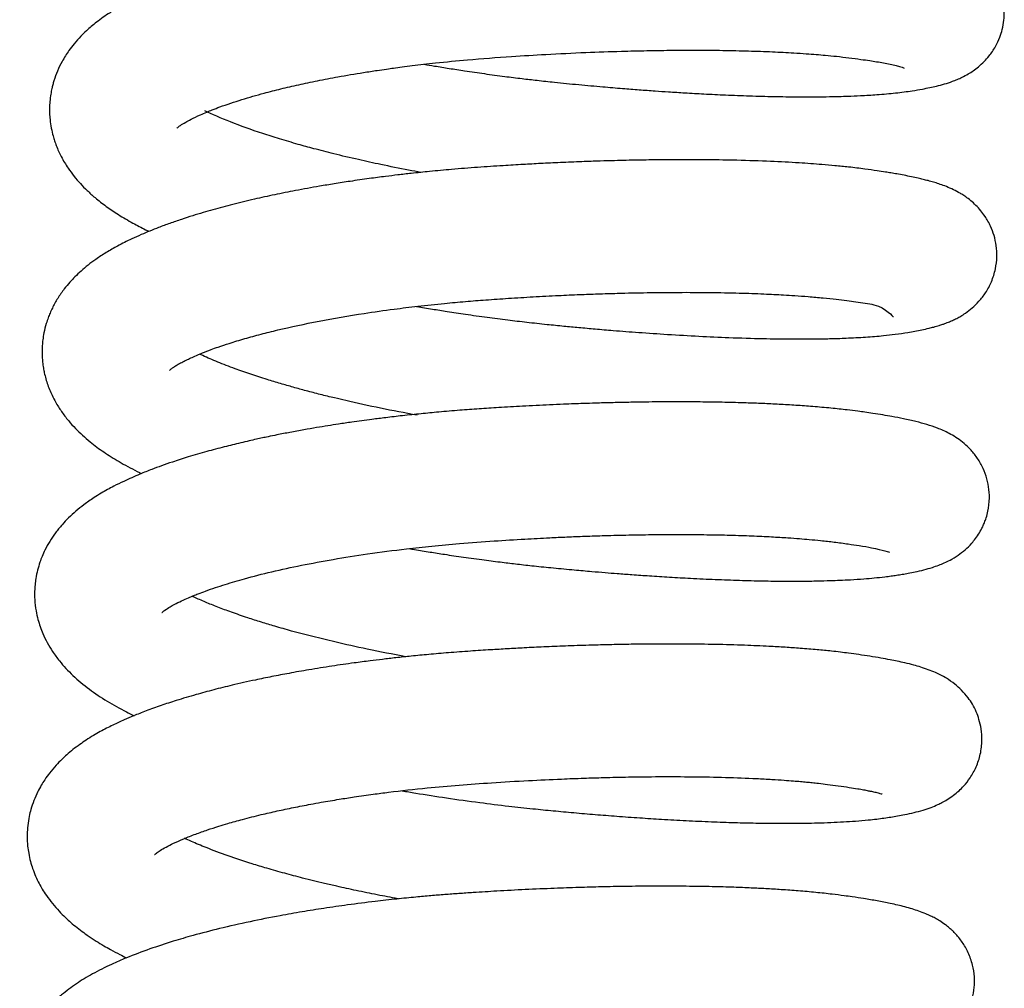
# Model space of a CAD drawing. Header units: inches. Extents: x 53216 to 117387, y -66787 to -22834.
# Tile 117 of 256: x 60648.19 to 60650.78, y -30120.7 to -30118.16. Entities that reach past the tile are written whole.
import ezdxf

# ---------------------------------------------------------------- set-up
doc = ezdxf.new("R2010")
doc.units = ezdxf.units.IN
doc.header["$MEASUREMENT"] = 0
doc.layers.add('FAKRO LOFT LADDERS', color=7, linetype='Continuous')

msp = doc.modelspace()

# ---------------------------------------------------------------- linework, layer by layer
at = {"layer": 'FAKRO LOFT LADDERS', "color": 7, "linetype": 'Continuous'}
for points, knots in [([(60649.2542, -30118.2741), (60649.2634, -30118.2756), (60649.2853, -30118.2794), (60649.3208, -30118.2851), (60649.3645, -30118.2919), (60649.4133, -30118.299), (60649.4636, -30118.3058), (60649.5098, -30118.3115), (60649.5532, -30118.3166), (60649.6029, -30118.322), (60649.6605, -30118.3276), (60649.7203, -30118.333), (60649.7733, -30118.3374), (60649.8191, -30118.341), (60649.8594, -30118.3439), (60649.8994, -30118.3467), (60649.9423, -30118.3493), (60649.9925, -30118.3522), (60650.0495, -30118.3549), (60650.111, -30118.3573), (60650.1744, -30118.359), (60650.2325, -30118.3598), (60650.2808, -30118.3598), (60650.3166, -30118.3593), (60650.3442, -30118.3587), (60650.3714, -30118.3579), (60650.4051, -30118.3565), (60650.4479, -30118.3539), (60650.4936, -30118.3498), (60650.5329, -30118.3446), (60650.5686, -30118.3385), (60650.6032, -30118.3313), (60650.6321, -30118.3231), (60650.6549, -30118.3142), (60650.6688, -30118.308), (60650.6827, -30118.3006), (60650.6973, -30118.2914), (60650.7115, -30118.2808), (60650.7255, -30118.268), (60650.741, -30118.2507), (60650.7555, -30118.2294), (60650.7669, -30118.2049), (60650.7741, -30118.1822), (60650.7782, -30118.1595), (60650.7794, -30118.135), (60650.7771, -30118.1089), (60650.77, -30118.0806), (60650.7587, -30118.0544), (60650.7462, -30118.0344), (60650.7334, -30118.0185), (60650.7226, -30118.007), (60650.7042, -30117.9906), (60650.6813, -30117.9755), (60650.6551, -30117.9627), (60650.6313, -30117.9536), (60650.6068, -30117.946), (60650.5821, -30117.9396), (60650.5574, -30117.9341), (60650.532, -30117.929), (60650.5053, -30117.9243), (60650.479, -30117.9201), (60650.4547, -30117.9165), (60650.4277, -30117.9127), (60650.3901, -30117.9081), (60650.3422, -30117.9033), (60650.2921, -30117.8993), (60650.2479, -30117.8965), (60650.2075, -30117.8943), (60650.1661, -30117.8925), (60650.1184, -30117.8909), (60650.0624, -30117.8896), (60649.9955, -30117.8888), (60649.9237, -30117.8888), (60649.853, -30117.8896), (60649.7894, -30117.8909), (60649.7273, -30117.8926), (60649.6606, -30117.8951), (60649.5897, -30117.8983), (60649.5192, -30117.9021), (60649.4547, -30117.9061), (60649.3964, -30117.9102), (60649.3382, -30117.915), (60649.274, -30117.9211), (60649.2025, -30117.929), (60649.1267, -30117.9387), (60649.0548, -30117.9492), (60648.9882, -30117.9602), (60648.9284, -30117.9713), (60648.871, -30117.9829), (60648.8152, -30117.9954), (60648.7584, -30118.0094), (60648.7075, -30118.0233), (60648.6649, -30118.0361), (60648.6328, -30118.0466), (60648.6057, -30118.056), (60648.5798, -30118.0655), (60648.5511, -30118.0768), (60648.5267, -30118.0872), (60648.5083, -30118.0956), (60648.4978, -30118.1006), (60648.4885, -30118.1052), (60648.4778, -30118.1106), (60648.4651, -30118.1173), (60648.4527, -30118.1242), (60648.4404, -30118.1315), (60648.427, -30118.1398), (60648.4111, -30118.1505), (60648.3944, -30118.1629), (60648.3798, -30118.1747), (60648.3659, -30118.1871), (60648.3512, -30118.2014), (60648.3353, -30118.2193), (60648.3221, -30118.2364), (60648.3116, -30118.2521), (60648.3012, -30118.2699), (60648.2906, -30118.2916), (60648.283, -30118.3122), (60648.2785, -30118.3279), (60648.2757, -30118.3394), (60648.2729, -30118.3541), (60648.2708, -30118.3713), (60648.27, -30118.388), (60648.2701, -30118.4038), (60648.2713, -30118.4214), (60648.2743, -30118.4414), (60648.2786, -30118.46), (60648.2832, -30118.4752), (60648.2898, -30118.4937), (60648.3009, -30118.5182), (60648.317, -30118.5451), (60648.3342, -30118.5684), (60648.3509, -30118.5878), (60648.3693, -30118.6064), (60648.3917, -30118.6265), (60648.4189, -30118.6478), (60648.452, -30118.6701), (60648.4863, -30118.6903), (60648.5141, -30118.7047), (60648.5284, -30118.7117), (60648.5314, -30118.7131)], [0.37201364, 0.37201364, 0.37201364, 0.37201364, 0.37206297, 0.37213147, 0.37220348, 0.37229516, 0.37238916, 0.37246831, 0.37253737, 0.37261686, 0.37272917, 0.37284117, 0.37293447, 0.37301341, 0.37308975, 0.37315539, 0.37323549, 0.37333117, 0.37344254, 0.37356961, 0.37370411, 0.37384338, 0.37395634, 0.37404304, 0.37410613, 0.37416587, 0.37425553, 0.3743799, 0.37453252, 0.37468207, 0.37478488, 0.37493736, 0.37511382, 0.37516572, 0.37521385, 0.37527202, 0.3753153, 0.37535864, 0.3754062, 0.37544929, 0.37551075, 0.37556567, 0.37560816, 0.37565534, 0.37569366, 0.37574931, 0.37580601, 0.37586284, 0.37591823, 0.37595309, 0.37599183, 0.37603139, 0.37613095, 0.37623184, 0.37633252, 0.37644029, 0.37655358, 0.37664588, 0.37673623, 0.37683901, 0.37693002, 0.376995, 0.37705951, 0.37716739, 0.37730905, 0.37743055, 0.37753212, 0.37761461, 0.37770074, 0.37780047, 0.37791384, 0.37804062, 0.37819259, 0.378321, 0.37843103, 0.37853787, 0.37865263, 0.37878325, 0.37890945, 0.3790206, 0.37912009, 0.37921443, 0.3793268, 0.37945947, 0.37959958, 0.37974069, 0.37986299, 0.37998319, 0.38009645, 0.3802148, 0.38033833, 0.38047342, 0.3805694, 0.38065013, 0.38071801, 0.38078356, 0.38086065, 0.38096065, 0.38099902, 0.38102978, 0.38105868, 0.38108799, 0.38113161, 0.38118126, 0.38121203, 0.38125576, 0.38131934, 0.38138373, 0.38143362, 0.38148417, 0.38154431, 0.38162091, 0.38168238, 0.38172928, 0.38177793, 0.38185213, 0.3819254, 0.38195422, 0.38198218, 0.38201982, 0.38207181, 0.3821166, 0.38215111, 0.3821952, 0.3822553, 0.38231148, 0.38234667, 0.38238272, 0.38247034, 0.38256895, 0.38264612, 0.38271866, 0.38279211, 0.38287428, 0.38298388, 0.38309399, 0.38321721, 0.38331767, 0.38334404, 0.38334404, 0.38334404, 0.38334404]), ([(60648.6049, -30118.442), (60648.6049, -30118.442), (60648.6049, -30118.442), (60648.6063, -30118.4405), (60648.6134, -30118.435), (60648.6254, -30118.4274), (60648.6434, -30118.4177), (60648.6624, -30118.4086), (60648.682, -30118.4002), (60648.699, -30118.3933), (60648.7197, -30118.3854), (60648.7456, -30118.3764), (60648.7746, -30118.3671), (60648.804, -30118.3583), (60648.8379, -30118.3489), (60648.8778, -30118.3387), (60648.9245, -30118.3278), (60648.9745, -30118.3172), (60649.0311, -30118.3064), (60649.084, -30118.2974), (60649.1273, -30118.2908), (60649.1536, -30118.2869), (60649.1753, -30118.2839), (60649.1978, -30118.2809), (60649.2242, -30118.2776), (60649.2534, -30118.2741), (60649.3013, -30118.2687), (60649.3781, -30118.2612), (60649.4753, -30118.2541), (60649.5796, -30118.2477), (60649.6762, -30118.243), (60649.7648, -30118.24), (60649.8379, -30118.2382), (60649.9029, -30118.2373), (60649.9698, -30118.237), (60650.0393, -30118.2375), (60650.1069, -30118.239), (60650.1692, -30118.2412), (60650.2191, -30118.2438), (60650.257, -30118.2463), (60650.2844, -30118.2483), (60650.311, -30118.2506), (60650.3399, -30118.2534), (60650.3714, -30118.257), (60650.4005, -30118.261), (60650.4246, -30118.2644), (60650.4442, -30118.2675), (60650.4622, -30118.2706), (60650.4799, -30118.274), (60650.5045, -30118.2788), (60650.516, -30118.2845), (60650.5157, -30118.2841)], [0.619553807, 0.619553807, 0.619553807, 0.619553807, 0.619556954, 0.619657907, 0.619773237, 0.619894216, 0.619981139, 0.620105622, 0.620177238, 0.620234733, 0.620309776, 0.620406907, 0.620499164, 0.620584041, 0.620667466, 0.620784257, 0.620901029, 0.621017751, 0.621140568, 0.621287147, 0.62136361, 0.621414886, 0.621452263, 0.621498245, 0.621552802, 0.621612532, 0.621674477, 0.62183907, 0.622063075, 0.62223566, 0.622438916, 0.622620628, 0.622753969, 0.622875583, 0.623016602, 0.623171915, 0.623324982, 0.623474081, 0.623615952, 0.623703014, 0.623777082, 0.623845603, 0.623935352, 0.624042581, 0.624155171, 0.624245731, 0.624321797, 0.624404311, 0.624496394, 0.624600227, 0.624874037, 0.624874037, 0.624874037, 0.624874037]), ([(60649.2461, -30118.5583), (60649.2352, -30118.5564), (60649.1995, -30118.5497), (60649.1445, -30118.5386), (60649.0787, -30118.5242), (60649.0198, -30118.5102), (60648.9674, -30118.4968), (60648.9199, -30118.4837), (60648.8747, -30118.4704), (60648.7821, -30118.441), (60648.7165, -30118.4151), (60648.6782, -30118.3965)], [0.616534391, 0.616534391, 0.616534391, 0.616534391, 0.616599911, 0.616751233, 0.616876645, 0.61702092, 0.617141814, 0.617241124, 0.617364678, 0.617482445, 0.617989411, 0.617989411, 0.617989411, 0.617989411]), ([(60649.2346, -30118.9101), (60649.2348, -30118.9102), (60649.2486, -30118.9126), (60649.2752, -30118.917), (60649.3179, -30118.9239), (60649.3658, -30118.9311), (60649.419, -30118.9386), (60649.4727, -30118.9455), (60649.5252, -30118.9518), (60649.5744, -30118.9571), (60649.6201, -30118.9616), (60649.6622, -30118.9656), (60649.7054, -30118.9695), (60649.758, -30118.9739), (60649.8217, -30118.9788), (60649.8973, -30118.984), (60649.9766, -30118.9885), (60650.0608, -30118.9924), (60650.1422, -30118.9949), (60650.2172, -30118.9959), (60650.2747, -30118.9958), (60650.3222, -30118.9949), (60650.3673, -30118.9935), (60650.4148, -30118.9909), (60650.4571, -30118.9875), (60650.4943, -30118.9833), (60650.5281, -30118.9784), (60650.5571, -30118.973), (60650.5788, -30118.9682), (60650.5942, -30118.9642), (60650.6056, -30118.9609), (60650.6166, -30118.9573), (60650.6239, -30118.9547), (60650.6341, -30118.9508), (60650.6427, -30118.9471), (60650.6529, -30118.9422), (60650.6644, -30118.9359), (60650.6793, -30118.9264), (60650.6937, -30118.9155), (60650.7135, -30118.8965), (60650.7305, -30118.8745), (60650.7462, -30118.8453), (60650.7563, -30118.8129), (60650.7601, -30118.7806), (60650.7584, -30118.7508), (60650.7526, -30118.724), (60650.7427, -30118.6977), (60650.7306, -30118.6763), (60650.7166, -30118.6577), (60650.7048, -30118.6448), (60650.6904, -30118.6318), (60650.6782, -30118.6227), (60650.6675, -30118.6157), (60650.655, -30118.6084), (60650.64, -30118.601), (60650.6229, -30118.5939), (60650.607, -30118.5883), (60650.5926, -30118.5838), (60650.579, -30118.58), (60650.5657, -30118.5766), (60650.5515, -30118.5732), (60650.5349, -30118.5696), (60650.516, -30118.5658), (60650.4976, -30118.5625), (60650.4816, -30118.5597), (60650.4644, -30118.557), (60650.4422, -30118.5536), (60650.4103, -30118.5491), (60650.3732, -30118.5445), (60650.3351, -30118.5407), (60650.2922, -30118.5369), (60650.2369, -30118.533), (60650.1628, -30118.5291), (60650.0829, -30118.5264), (60650.0006, -30118.5251), (60649.9233, -30118.5248), (60649.8509, -30118.5254), (60649.7952, -30118.5264), (60649.7524, -30118.5275), (60649.7135, -30118.5286), (60649.6663, -30118.5302), (60649.6141, -30118.5323), (60649.5627, -30118.5348), (60649.5125, -30118.5375), (60649.4573, -30118.5408), (60649.3944, -30118.5449), (60649.3299, -30118.5501), (60649.2718, -30118.5555), (60649.2249, -30118.5604), (60649.1864, -30118.5648), (60649.1496, -30118.5693), (60649.1076, -30118.5748), (60649.0625, -30118.5813), (60649.0191, -30118.588), (60648.971, -30118.596), (60648.9185, -30118.6055), (60648.8614, -30118.6169), (60648.8061, -30118.629), (60648.7609, -30118.6399), (60648.725, -30118.6493), (60648.699, -30118.6564), (60648.6727, -30118.664), (60648.6451, -30118.6723), (60648.6159, -30118.6818), (60648.5859, -30118.6921), (60648.5583, -30118.7023), (60648.5334, -30118.7122), (60648.5098, -30118.7221), (60648.4811, -30118.7351), (60648.4508, -30118.7502), (60648.4191, -30118.7683), (60648.3935, -30118.7851), (60648.3716, -30118.8014), (60648.3532, -30118.8168), (60648.3374, -30118.8317), (60648.3226, -30118.8475), (60648.3073, -30118.8659), (60648.2915, -30118.8884), (60648.2795, -30118.91), (60648.2716, -30118.9273), (60648.2661, -30118.9409), (60648.2604, -30118.9581), (60648.2555, -30118.9775), (60648.2524, -30118.9969), (60648.2507, -30119.0149), (60648.2502, -30119.0343), (60648.2514, -30119.0542), (60648.2537, -30119.0711), (60648.2576, -30119.0912), (60648.265, -30119.117), (60648.2767, -30119.1447), (60648.2904, -30119.1698), (60648.3057, -30119.193), (60648.3238, -30119.2155), (60648.348, -30119.2414), (60648.3793, -30119.269), (60648.4171, -30119.2964), (60648.4589, -30119.3222), (60648.4914, -30119.3393), (60648.5101, -30119.3484), (60648.5119, -30119.3492)], [0.38486411, 0.38486411, 0.38486411, 0.38486411, 0.38486518, 0.3849386, 0.38500738, 0.38509262, 0.38519267, 0.38528726, 0.38537484, 0.3854682, 0.38554568, 0.38561504, 0.38569105, 0.38577554, 0.38589715, 0.386037, 0.38619442, 0.38634904, 0.3865364, 0.38670145, 0.38684639, 0.38694323, 0.38705664, 0.3872002, 0.38734297, 0.38744406, 0.3875619, 0.38770582, 0.38778675, 0.38783927, 0.38789985, 0.38794001, 0.38797316, 0.38799732, 0.38804, 0.38808449, 0.38812145, 0.38815933, 0.38821976, 0.38827466, 0.38833636, 0.38840214, 0.38847116, 0.3885334, 0.38858882, 0.38864194, 0.3886925, 0.38875383, 0.38879304, 0.38883773, 0.38888097, 0.38892618, 0.38896279, 0.38899351, 0.38906287, 0.38913955, 0.3892072, 0.38926882, 0.38932895, 0.38938256, 0.38943604, 0.3895056, 0.38957741, 0.38964371, 0.38969841, 0.38974518, 0.38981595, 0.38991065, 0.39002915, 0.39012292, 0.3902072, 0.39034928, 0.3905155, 0.39070056, 0.39084882, 0.3910044, 0.39114314, 0.39125091, 0.39130706, 0.39137363, 0.39145836, 0.39155741, 0.39164841, 0.39172757, 0.3918195, 0.39193634, 0.39205617, 0.3921582, 0.39224397, 0.39230697, 0.39236576, 0.39244429, 0.39253779, 0.39261693, 0.39269085, 0.39281538, 0.39292724, 0.39303952, 0.39316491, 0.39322426, 0.39328418, 0.39334586, 0.39341268, 0.39348654, 0.39356729, 0.39364798, 0.39371266, 0.39377905, 0.39385452, 0.39397355, 0.39407219, 0.39416757, 0.39424124, 0.39431166, 0.39437767, 0.39443217, 0.39449784, 0.39458233, 0.39466189, 0.39470198, 0.39473661, 0.39478032, 0.39484586, 0.39489495, 0.39493454, 0.39498729, 0.39504735, 0.39508891, 0.39512256, 0.39521105, 0.39530349, 0.39536818, 0.39544987, 0.39553786, 0.39561571, 0.39576639, 0.39589517, 0.3960302, 0.39617876, 0.39619445, 0.39619445, 0.39619445, 0.39619445]), ([(60648.5857, -30119.0776), (60648.5857, -30119.0777), (60648.5861, -30119.0773), (60648.5875, -30119.076), (60648.5939, -30119.0711), (60648.6025, -30119.0656), (60648.6138, -30119.0591), (60648.6256, -30119.053), (60648.6382, -30119.047), (60648.6531, -30119.0402), (60648.6717, -30119.0324), (60648.6926, -30119.0243), (60648.7159, -30119.016), (60648.745, -30119.0062), (60648.7821, -30118.9949), (60648.8247, -30118.9832), (60648.9209, -30118.9592), (60649.0393, -30118.9364), (60649.1692, -30118.918), (60649.24, -30118.9093), (60649.3028, -30118.9027), (60649.3623, -30118.8972), (60649.4183, -30118.8929), (60649.4776, -30118.8888), (60649.5415, -30118.8849), (60649.6041, -30118.8816), (60649.6607, -30118.8791), (60649.7122, -30118.8772), (60649.7714, -30118.8754), (60649.8425, -30118.8738), (60649.9238, -30118.8731), (60650.0049, -30118.8734), (60650.08, -30118.8748), (60650.1445, -30118.8771), (60650.1924, -30118.8795), (60650.2309, -30118.8819), (60650.266, -30118.8845), (60650.3026, -30118.8877), (60650.3362, -30118.8913), (60650.3645, -30118.8948), (60650.39, -30118.8983), (60650.414, -30118.9021), (60650.4653, -30118.9081), (60650.4865, -30118.9393), (60650.4875, -30118.9365)], [0.606791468, 0.606791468, 0.606791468, 0.606791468, 0.606848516, 0.606952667, 0.607046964, 0.607128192, 0.607205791, 0.60727698, 0.60733523, 0.607397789, 0.607482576, 0.607568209, 0.607634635, 0.607728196, 0.607850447, 0.607969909, 0.608084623, 0.608602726, 0.608765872, 0.608892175, 0.609030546, 0.609137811, 0.609240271, 0.609355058, 0.609479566, 0.609607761, 0.609716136, 0.609807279, 0.609908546, 0.61006535, 0.610233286, 0.610408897, 0.610584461, 0.610737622, 0.610866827, 0.610944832, 0.61104303, 0.611158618, 0.611267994, 0.611364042, 0.611448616, 0.611544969, 0.611649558, 0.612123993, 0.612123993, 0.612123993, 0.612123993]), ([(60649.2361, -30119.1961), (60649.1709, -30119.1843), (60649.0972, -30119.1692), (60649.0162, -30119.1501), (60648.9812, -30119.1415), (60648.945, -30119.1321), (60648.9102, -30119.1225), (60648.8758, -30119.1127), (60648.8384, -30119.1013), (60648.7981, -30119.0882), (60648.7543, -30119.0729), (60648.7114, -30119.0563), (60648.6816, -30119.0436), (60648.6671, -30119.0368), (60648.6643, -30119.0354)], [0.603785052, 0.603785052, 0.603785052, 0.603785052, 0.604174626, 0.604239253, 0.604323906, 0.604410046, 0.604492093, 0.604574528, 0.604666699, 0.604782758, 0.60490477, 0.605052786, 0.605198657, 0.605235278, 0.605235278, 0.605235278, 0.605235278]), ([(60649.2152, -30119.5463), (60649.2199, -30119.5471), (60649.2381, -30119.5502), (60649.269, -30119.5553), (60649.3117, -30119.562), (60649.3593, -30119.5691), (60649.4099, -30119.576), (60649.4572, -30119.5821), (60649.5008, -30119.5873), (60649.5456, -30119.5922), (60649.5956, -30119.5973), (60649.6462, -30119.602), (60649.6916, -30119.606), (60649.7291, -30119.6092), (60649.7644, -30119.612), (60649.8032, -30119.6149), (60649.8491, -30119.6181), (60649.9005, -30119.6214), (60649.9585, -30119.6246), (60650.0201, -30119.6275), (60650.0834, -30119.6298), (60650.1438, -30119.6313), (60650.1984, -30119.632), (60650.2465, -30119.6319), (60650.2865, -30119.6314), (60650.3194, -30119.6305), (60650.3481, -30119.6294), (60650.3781, -30119.6279), (60650.4079, -30119.626), (60650.4383, -30119.6234), (60650.4616, -30119.6209), (60650.4808, -30119.6184), (60650.4964, -30119.6162), (60650.5113, -30119.6138), (60650.5276, -30119.6109), (60650.5465, -30119.6071), (60650.5676, -30119.6023), (60650.5878, -30119.5966), (60650.6056, -30119.5905), (60650.6208, -30119.5843), (60650.638, -30119.576), (60650.6553, -30119.5659), (60650.676, -30119.5501), (60650.6911, -30119.5353), (60650.7037, -30119.5199), (60650.7134, -30119.5056), (60650.7217, -30119.4901), (60650.7271, -30119.4778), (60650.7319, -30119.4644), (60650.7376, -30119.4429), (60650.7406, -30119.4155), (60650.7385, -30119.3841), (60650.7317, -30119.3555), (60650.7204, -30119.3282), (60650.7051, -30119.3034), (60650.6872, -30119.2825), (60650.6627, -30119.2607), (60650.6332, -30119.2426), (60650.6033, -30119.2297), (60650.5754, -30119.2204), (60650.5464, -30119.2125), (60650.5158, -30119.2057), (60650.4865, -30119.2), (60650.4597, -30119.1954), (60650.4358, -30119.1916), (60650.4139, -30119.1884), (60650.3913, -30119.1853), (60650.3623, -30119.1816), (60650.3229, -30119.1774), (60650.2778, -30119.1734), (60650.2321, -30119.1701), (60650.1881, -30119.1675), (60650.1444, -30119.1654), (60650.097, -30119.1636), (60650.0447, -30119.1622), (60649.9874, -30119.1613), (60649.927, -30119.1609), (60649.8732, -30119.1611), (60649.8259, -30119.1616), (60649.7869, -30119.1623), (60649.7464, -30119.1632), (60649.708, -30119.1642), (60649.6754, -30119.1653), (60649.6473, -30119.1663), (60649.6179, -30119.1675), (60649.5727, -30119.1694), (60649.5157, -30119.1723), (60649.4538, -30119.1759), (60649.399, -30119.1794), (60649.3464, -30119.1832), (60649.2956, -30119.1875), (60649.2453, -30119.1923), (60649.1988, -30119.1972), (60649.1558, -30119.2022), (60649.1203, -30119.2067), (60649.0906, -30119.2106), (60649.0611, -30119.2147), (60649.0314, -30119.2191), (60649.0006, -30119.2239), (60648.9704, -30119.2289), (60648.937, -30119.2347), (60648.9024, -30119.241), (60648.8711, -30119.2471), (60648.8471, -30119.252), (60648.8291, -30119.2558), (60648.8124, -30119.2594), (60648.7934, -30119.2637), (60648.7651, -30119.2703), (60648.7276, -30119.2795), (60648.6813, -30119.2918), (60648.6358, -30119.3051), (60648.5964, -30119.3178), (60648.565, -30119.3287), (60648.5365, -30119.3392), (60648.5029, -30119.3526), (60648.4697, -30119.3673), (60648.4361, -30119.3838), (60648.4101, -30119.3981), (60648.3841, -30119.4143), (60648.3615, -30119.4301), (60648.3397, -30119.4475), (60648.3204, -30119.4651), (60648.3023, -30119.4841), (60648.2856, -30119.5046), (60648.2706, -30119.5269), (60648.2591, -30119.5476), (60648.2507, -30119.5661), (60648.2441, -30119.5837), (60648.2384, -30119.6031), (60648.2342, -30119.6229), (60648.2319, -30119.6414), (60648.2307, -30119.6598), (60648.231, -30119.6829), (60648.2339, -30119.708), (60648.2407, -30119.7382), (60648.2505, -30119.7662), (60648.2639, -30119.7939), (60648.2784, -30119.8179), (60648.3002, -30119.8476), (60648.3318, -30119.8814), (60648.3737, -30119.9162), (60648.4206, -30119.9475), (60648.4609, -30119.9699), (60648.4854, -30119.982), (60648.4923, -30119.9853)], [0.39771442, 0.39771442, 0.39771442, 0.39771442, 0.39774005, 0.39781225, 0.39788003, 0.3979673, 0.39806379, 0.3981463, 0.39821583, 0.39829244, 0.39838172, 0.39847869, 0.39856022, 0.39862339, 0.39868036, 0.39875082, 0.3988352, 0.39893369, 0.3990395, 0.39916763, 0.3992968, 0.39942673, 0.39955266, 0.3996621, 0.39976422, 0.39984745, 0.39991613, 0.39999236, 0.40009592, 0.40017817, 0.40026852, 0.40032594, 0.40037359, 0.4004311, 0.40049247, 0.40056542, 0.40066252, 0.40075821, 0.40082888, 0.40088513, 0.40094055, 0.40101555, 0.40107169, 0.40112796, 0.40116138, 0.40119914, 0.40123445, 0.40125978, 0.40128582, 0.40132006, 0.40138781, 0.40144404, 0.40150031, 0.40155807, 0.40161899, 0.40168013, 0.40173825, 0.40186127, 0.40198744, 0.40210831, 0.40223011, 0.40236204, 0.40247278, 0.40255587, 0.40263868, 0.40270458, 0.4027565, 0.40283648, 0.4029495, 0.40306931, 0.40317462, 0.40327455, 0.40336903, 0.40346148, 0.40357605, 0.40368934, 0.40380159, 0.40392434, 0.40399155, 0.40406257, 0.40413732, 0.4042102, 0.404268, 0.40431071, 0.40435876, 0.40442332, 0.40454833, 0.40465645, 0.40474604, 0.40483467, 0.40493175, 0.40501347, 0.40510144, 0.40518046, 0.40524613, 0.4052956, 0.40534399, 0.4054099, 0.40546188, 0.40551939, 0.4055835, 0.40565612, 0.40572536, 0.40577313, 0.40580439, 0.40583675, 0.4058775, 0.40592557, 0.4060207, 0.40612618, 0.40624417, 0.40634842, 0.40642444, 0.40649257, 0.40658133, 0.40670956, 0.40679201, 0.4069018, 0.40696509, 0.40706052, 0.40713864, 0.4072148, 0.40728661, 0.40736586, 0.40743993, 0.40751108, 0.40756101, 0.407605, 0.40766134, 0.40772094, 0.40776483, 0.40780768, 0.40786534, 0.407945, 0.40800633, 0.40811211, 0.40818467, 0.40826031, 0.40834861, 0.40850062, 0.40866508, 0.40882669, 0.4089846, 0.40904497, 0.40904497, 0.40904497, 0.40904497]), ([(60648.5655, -30119.7144), (60648.5655, -30119.7143), (60648.5659, -30119.714), (60648.5709, -30119.7096), (60648.5739, -30119.7076), (60648.585, -30119.7003), (60648.5995, -30119.6924), (60648.6159, -30119.6842), (60648.6328, -30119.6766), (60648.6477, -30119.6703), (60648.6624, -30119.6645), (60648.6815, -30119.6573), (60648.7051, -30119.6491), (60648.7309, -30119.6407), (60648.7566, -30119.6329), (60648.7961, -30119.6216), (60648.8529, -30119.6071), (60648.9313, -30119.59), (60649.0153, -30119.5743), (60649.1079, -30119.5596), (60649.1949, -30119.5483), (60649.276, -30119.5394), (60649.3529, -30119.5323), (60649.4347, -30119.5264), (60649.5141, -30119.5214), (60649.5778, -30119.5181), (60649.6302, -30119.5157), (60649.6785, -30119.5138), (60649.7329, -30119.512), (60649.795, -30119.5105), (60649.8628, -30119.5094), (60649.9311, -30119.5092), (60649.997, -30119.5097), (60650.0583, -30119.5109), (60650.1151, -30119.5128), (60650.1655, -30119.5152), (60650.207, -30119.5177), (60650.2397, -30119.5201), (60650.2685, -30119.5225), (60650.299, -30119.5254), (60650.3336, -30119.5294), (60650.3678, -30119.534), (60650.4012, -30119.539), (60650.4515, -30119.5473), (60650.4792, -30119.5569), (60650.4776, -30119.5555)], [0.594008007, 0.594008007, 0.594008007, 0.594008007, 0.594035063, 0.594130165, 0.594230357, 0.594335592, 0.59441379, 0.594510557, 0.594594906, 0.594646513, 0.594697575, 0.594768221, 0.594856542, 0.594938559, 0.595014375, 0.595087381, 0.595276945, 0.595464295, 0.595653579, 0.595846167, 0.596054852, 0.596185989, 0.596327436, 0.596504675, 0.596658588, 0.596784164, 0.59687166, 0.596961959, 0.597065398, 0.597191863, 0.597331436, 0.597477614, 0.597619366, 0.597757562, 0.597891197, 0.598019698, 0.598132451, 0.598217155, 0.598290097, 0.5983824, 0.598497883, 0.598630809, 0.598747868, 0.598899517, 0.599338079, 0.599338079, 0.599338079, 0.599338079]), ([(60649.2067, -30119.8305), (60649.1721, -30119.8241), (60649.1084, -30119.8116), (60649.0274, -30119.7937), (60648.9615, -30119.7776), (60648.909, -30119.7638), (60648.8641, -30119.7511), (60648.8257, -30119.7395), (60648.7873, -30119.7272), (60648.7487, -30119.714), (60648.7119, -30119.7002), (60648.6788, -30119.6869), (60648.6573, -30119.6774), (60648.6464, -30119.6723), (60648.6446, -30119.6714)], [0.590984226, 0.590984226, 0.590984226, 0.590984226, 0.59119338, 0.591376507, 0.591505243, 0.591636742, 0.591745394, 0.591836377, 0.591933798, 0.592056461, 0.592169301, 0.592279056, 0.592394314, 0.592417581, 0.592417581, 0.592417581, 0.592417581]), ([(60649.1966, -30120.1825), (60649.2084, -30120.1846), (60649.247, -30120.1911), (60649.3148, -30120.2017), (60649.3966, -30120.2131), (60649.4726, -30120.2225), (60649.537, -30120.2295), (60649.594, -30120.2351), (60649.6485, -30120.2401), (60649.7043, -30120.2449), (60649.7622, -30120.2494), (60649.8204, -30120.2536), (60649.8813, -30120.2575), (60649.9443, -30120.261), (60650.0085, -30120.2639), (60650.0697, -30120.2661), (60650.1256, -30120.2674), (60650.1755, -30120.268), (60650.2189, -30120.268), (60650.2558, -30120.2676), (60650.2901, -30120.2669), (60650.3235, -30120.2658), (60650.3566, -30120.2641), (60650.3894, -30120.262), (60650.4182, -30120.2595), (60650.4429, -30120.2569), (60650.4629, -30120.2543), (60650.4811, -30120.2516), (60650.4992, -30120.2486), (60650.5194, -30120.2448), (60650.542, -30120.2399), (60650.5644, -30120.2338), (60650.5851, -30120.227), (60650.6015, -30120.2203), (60650.6158, -30120.2133), (60650.6291, -30120.2059), (60650.6445, -30120.1955), (60650.659, -30120.1836), (60650.675, -30120.1676), (60650.6899, -30120.1488), (60650.7061, -30120.1199), (60650.717, -30120.0865), (60650.7211, -30120.0522), (60650.719, -30120.0213), (60650.7132, -30119.9961), (60650.7053, -30119.9744), (60650.6955, -30119.9553), (60650.6828, -30119.9362), (60650.6668, -30119.9178), (60650.6472, -30119.9005), (60650.6235, -30119.8843), (60650.6002, -30119.8727), (60650.5786, -30119.8641), (60650.56, -30119.8579), (60650.5396, -30119.852), (60650.5196, -30119.847), (60650.4982, -30119.8423), (60650.4774, -30119.8381), (60650.4537, -30119.8338), (60650.4264, -30119.8293), (60650.3981, -30119.825), (60650.3722, -30119.8214), (60650.348, -30119.8184), (60650.3206, -30119.8153), (60650.2859, -30119.8119), (60650.2452, -30119.8085), (60650.2029, -30119.8056), (60650.1546, -30119.8028), (60650.0941, -30119.8002), (60650.0213, -30119.7981), (60649.9466, -30119.7971), (60649.8814, -30119.797), (60649.8273, -30119.7974), (60649.7816, -30119.7981), (60649.7352, -30119.7991), (60649.6833, -30119.8004), (60649.6272, -30119.8024), (60649.5707, -30119.8047), (60649.5198, -30119.8071), (60649.4733, -30119.8097), (60649.4261, -30119.8125), (60649.3745, -30119.8158), (60649.3201, -30119.8198), (60649.2682, -30119.8243), (60649.2221, -30119.8287), (60649.1817, -30119.833), (60649.1457, -30119.8372), (60649.1092, -30119.8416), (60649.0647, -30119.8475), (60649.0109, -30119.8552), (60648.9538, -30119.8644), (60648.9013, -30119.8736), (60648.8543, -30119.8826), (60648.8041, -30119.8929), (60648.7531, -30119.9044), (60648.7011, -30119.9173), (60648.652, -30119.9306), (60648.6059, -30119.9444), (60648.5624, -30119.9587), (60648.525, -30119.9722), (60648.493, -30119.9848), (60648.464, -30119.9972), (60648.4346, -30120.0108), (60648.4084, -30120.0243), (60648.3848, -30120.0378), (60648.3669, -30120.049), (60648.3488, -30120.0613), (60648.3319, -30120.0741), (60648.3162, -30120.0872), (60648.3014, -30120.1008), (60648.2862, -30120.1164), (60648.2711, -30120.1343), (60648.2583, -30120.152), (60648.248, -30120.1684), (60648.2381, -30120.1866), (60648.2287, -30120.2078), (60648.2214, -30120.2296), (60648.216, -30120.2515), (60648.2125, -30120.2735), (60648.2111, -30120.2948), (60648.2114, -30120.3128), (60648.2126, -30120.3295), (60648.2152, -30120.3478), (60648.2196, -30120.3676), (60648.2258, -30120.3878), (60648.2333, -30120.4072), (60648.242, -30120.4251), (60648.2515, -30120.4419), (60648.263, -30120.4598), (60648.2775, -30120.4792), (60648.2944, -30120.4984), (60648.3106, -30120.5146), (60648.3262, -30120.5288), (60648.3428, -30120.5425), (60648.3577, -30120.5538), (60648.3745, -30120.5657), (60648.3919, -30120.5772), (60648.4115, -30120.5891), (60648.4322, -30120.6008), (60648.4522, -30120.6113), (60648.4667, -30120.6185), (60648.4727, -30120.6214)], [0.41056659, 0.41056659, 0.41056659, 0.41056659, 0.41063031, 0.4107736, 0.41092736, 0.41106082, 0.4111721, 0.41126549, 0.4113611, 0.41146091, 0.41156378, 0.41167481, 0.41178144, 0.41190493, 0.41203639, 0.41216204, 0.41228145, 0.41239408, 0.41249548, 0.41258423, 0.41266251, 0.41275561, 0.41284752, 0.41293792, 0.413041, 0.41311429, 0.41317769, 0.41324132, 0.41330854, 0.41338396, 0.41348562, 0.41359011, 0.41367565, 0.41374702, 0.41378525, 0.41383304, 0.41388746, 0.4139332, 0.41397157, 0.4140317, 0.41409691, 0.41416666, 0.41423647, 0.4142948, 0.41434431, 0.4143859, 0.41443166, 0.41447378, 0.41453187, 0.41459026, 0.41466681, 0.41477537, 0.41485731, 0.41494291, 0.41502095, 0.41512046, 0.41519638, 0.41526815, 0.41535661, 0.41545281, 0.4155429, 0.41562134, 0.41568189, 0.41574507, 0.41584203, 0.41595102, 0.41604365, 0.41613977, 0.41627788, 0.41643563, 0.41658738, 0.41671767, 0.41680636, 0.41688842, 0.41696851, 0.41705797, 0.4171664, 0.41726596, 0.41735523, 0.41743269, 0.41750883, 0.41760129, 0.41770207, 0.41779365, 0.41787501, 0.41794688, 0.41800991, 0.41806922, 0.41814543, 0.41825465, 0.41836973, 0.41847221, 0.41856252, 0.41865179, 0.41878223, 0.41888953, 0.41899659, 0.41912265, 0.4192251, 0.41933015, 0.41942398, 0.4194962, 0.4195872, 0.41969405, 0.41975298, 0.41981953, 0.41987848, 0.41994405, 0.42000572, 0.42005788, 0.42011924, 0.42019556, 0.42025663, 0.42030492, 0.42035663, 0.42042647, 0.42049133, 0.42054082, 0.42060465, 0.42066576, 0.42070852, 0.42074556, 0.42079658, 0.42085491, 0.42090684, 0.42096569, 0.42102444, 0.42107124, 0.42112776, 0.42120451, 0.42128053, 0.42135014, 0.42140533, 0.42146633, 0.42153126, 0.42157449, 0.42164507, 0.42171093, 0.4217664, 0.42184213, 0.42189446, 0.42189446, 0.42189446, 0.42189446]), ([(60648.5462, -30120.3503), (60648.5462, -30120.3502), (60648.5467, -30120.3497), (60648.5501, -30120.3467), (60648.5599, -30120.3397), (60648.5753, -30120.3309), (60648.5964, -30120.3202), (60648.6226, -30120.3085), (60648.6523, -30120.2968), (60648.6836, -30120.2857), (60648.7122, -30120.2765), (60648.7426, -30120.2673), (60648.7796, -30120.2569), (60648.823, -30120.246), (60648.8677, -30120.2357), (60648.9111, -30120.2265), (60648.95, -30120.2189), (60648.9822, -30120.2131), (60649.0073, -30120.2088), (60649.0362, -30120.204), (60649.0739, -30120.1982), (60649.1171, -30120.192), (60649.1806, -30120.1838), (60649.2558, -30120.1754), (60649.3463, -30120.1674), (60649.4353, -30120.1611), (60649.5253, -30120.1557), (60649.6065, -30120.1519), (60649.6721, -30120.1494), (60649.7309, -30120.1476), (60649.7974, -30120.1461), (60649.8762, -30120.1452), (60649.9619, -30120.1455), (60650.0475, -30120.1471), (60650.116, -30120.1497), (60650.1663, -30120.1524), (60650.1984, -30120.1545), (60650.2232, -30120.1564), (60650.2428, -30120.1581), (60650.2591, -30120.1595), (60650.2749, -30120.1611), (60650.2933, -30120.1631), (60650.3167, -30120.1659), (60650.344, -30120.1695), (60650.3705, -30120.1734), (60650.3924, -30120.1769), (60650.4087, -30120.1798), (60650.4209, -30120.1822), (60650.4312, -30120.1843), (60650.4422, -30120.1868), (60650.4524, -30120.1895), (60650.4572, -30120.191), (60650.4579, -30120.1912), (60650.4578, -30120.1912)], [0.581198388, 0.581198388, 0.581198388, 0.581198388, 0.58124994, 0.581355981, 0.581473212, 0.58158663, 0.581693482, 0.581813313, 0.581935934, 0.582042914, 0.582136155, 0.582207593, 0.582316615, 0.582445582, 0.582549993, 0.582651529, 0.582754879, 0.582815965, 0.582867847, 0.582919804, 0.583003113, 0.583107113, 0.583189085, 0.583391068, 0.583554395, 0.58371745, 0.583904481, 0.584071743, 0.584186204, 0.584287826, 0.584418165, 0.584583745, 0.584771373, 0.584963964, 0.585158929, 0.585262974, 0.585348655, 0.585416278, 0.585469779, 0.58551832, 0.585562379, 0.585617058, 0.585695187, 0.585796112, 0.585907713, 0.586005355, 0.58607997, 0.586147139, 0.586201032, 0.586282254, 0.586383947, 0.58647003, 0.58652547, 0.58652547, 0.58652547, 0.58652547]), ([(60649.187, -30120.4665), (60649.1863, -30120.4664), (60649.1676, -30120.463), (60649.1302, -30120.4558), (60649.0769, -30120.4449), (60649.0308, -30120.4348), (60648.9838, -30120.424), (60648.9374, -30120.4125), (60648.8872, -30120.3993), (60648.8428, -30120.3867), (60648.7924, -30120.3714), (60648.7376, -30120.3533), (60648.6847, -30120.3335), (60648.6477, -30120.3181), (60648.6303, -30120.31), (60648.6245, -30120.3073)], [0.578174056, 0.578174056, 0.578174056, 0.578174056, 0.5781781, 0.578287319, 0.578402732, 0.578510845, 0.578582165, 0.578712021, 0.578822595, 0.578938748, 0.579038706, 0.579213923, 0.579394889, 0.579533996, 0.579609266, 0.579609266, 0.579609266, 0.579609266]), ([(60649.176, -30120.8184), (60649.1813, -30120.8193), (60649.2042, -30120.8233), (60649.2444, -30120.8298), (60649.2958, -30120.8377), (60649.3468, -30120.845), (60649.3999, -30120.852), (60649.4578, -30120.8591), (60649.518, -30120.8657), (60649.5745, -30120.8712), (60649.6239, -30120.8757), (60649.6718, -30120.8799), (60649.7244, -30120.8841), (60649.7866, -30120.8887), (60649.8528, -30120.8931), (60649.9221, -30120.897), (60649.9937, -30120.9002), (60650.0607, -30120.9025), (60650.1199, -30120.9037), (60650.1668, -30120.9041), (60650.2059, -30120.9041), (60650.237, -30120.9037), (60650.2627, -30120.9031), (60650.2862, -30120.9025), (60650.3098, -30120.9015), (60650.336, -30120.9003), (60650.3663, -30120.8983), (60650.398, -30120.8957), (60650.4275, -30120.8925), (60650.451, -30120.8893), (60650.4687, -30120.8865), (60650.4839, -30120.8839), (60650.5, -30120.8808), (60650.5191, -30120.8767), (60650.5381, -30120.8718), (60650.5552, -30120.8665), (60650.57, -30120.8612), (60650.5842, -30120.8553), (60650.5994, -30120.8478), (60650.6138, -30120.8393), (60650.6279, -30120.8291), (60650.6396, -30120.8194), (60650.6531, -30120.8061), (60650.6691, -30120.7868), (60650.6854, -30120.7582), (60650.6953, -30120.7298), (60650.7006, -30120.6996), (60650.7009, -30120.67), (60650.696, -30120.6387), (60650.6851, -30120.6077), (60650.6714, -30120.584), (60650.6605, -30120.5693), (60650.6514, -30120.5588), (60650.6435, -30120.5508), (60650.6338, -30120.5421), (60650.6226, -30120.5332), (60650.61, -30120.5246), (60650.597, -30120.5171), (60650.5849, -30120.5111), (60650.5706, -30120.5047), (60650.5544, -30120.4986), (60650.5362, -30120.4927), (60650.5122, -30120.4859), (60650.4821, -30120.4789), (60650.4457, -30120.4719), (60650.4127, -30120.4663), (60650.3828, -30120.4617), (60650.3552, -30120.4579), (60650.3237, -30120.4539), (60650.2838, -30120.4496), (60650.239, -30120.4456), (60650.195, -30120.4424), (60650.1535, -30120.4399), (60650.112, -30120.4379), (60650.0655, -30120.436), (60650.0088, -30120.4344), (60649.9385, -30120.4333), (60649.8618, -30120.433), (60649.7868, -30120.4337), (60649.7214, -30120.435), (60649.6594, -30120.4366), (60649.5926, -30120.439), (60649.5209, -30120.4421), (60649.4497, -30120.4459), (60649.3914, -30120.4495), (60649.3458, -30120.4526), (60649.3087, -30120.4553), (60649.2713, -30120.4584), (60649.2291, -30120.4622), (60649.1802, -30120.4671), (60649.1201, -30120.4739), (60649.0561, -30120.482), (60648.9922, -30120.4912), (60648.9331, -30120.5006), (60648.8678, -30120.5121), (60648.7947, -30120.5266), (60648.7181, -30120.544), (60648.6513, -30120.5613), (60648.5904, -30120.5791), (60648.5313, -30120.5985), (60648.4779, -30120.6187), (60648.4279, -30120.6405), (60648.3843, -30120.6622), (60648.3402, -30120.689), (60648.3058, -30120.7148), (60648.2792, -30120.7392), (60648.2568, -30120.7634), (60648.2377, -30120.7888), (60648.2194, -30120.8199), (60648.2081, -30120.8461), (60648.2013, -30120.8681), (60648.1979, -30120.8816), (60648.1951, -30120.8957), (60648.1928, -30120.9124), (60648.1917, -30120.9295), (60648.1917, -30120.9453), (60648.1925, -30120.9593), (60648.1942, -30120.9748), (60648.1971, -30120.9907), (60648.2015, -30121.0089), (60648.2081, -30121.0296), (60648.217, -30121.0505), (60648.2265, -30121.0687), (60648.2355, -30121.0839), (60648.2466, -30121.1003), (60648.26, -30121.1176), (60648.275, -30121.1346), (60648.2904, -30121.1501), (60648.3131, -30121.1708), (60648.3402, -30121.1919), (60648.375, -30121.2152), (60648.4104, -30121.236), (60648.4379, -30121.2501), (60648.4525, -30121.2572), (60648.4536, -30121.2577)], [0.42341468, 0.42341468, 0.42341468, 0.42341468, 0.42344342, 0.42353794, 0.4236299, 0.42371587, 0.42380735, 0.42390853, 0.42402007, 0.42412326, 0.42420605, 0.42428199, 0.42437893, 0.42448966, 0.42462233, 0.42474848, 0.42488732, 0.42504581, 0.42516193, 0.42527045, 0.42536237, 0.42543772, 0.42549888, 0.42555592, 0.4256205, 0.42568878, 0.42577286, 0.42588058, 0.425982, 0.42605914, 0.42612472, 0.42617541, 0.42623503, 0.42632052, 0.42641285, 0.42648, 0.42654018, 0.4265974, 0.42664632, 0.42670806, 0.42674585, 0.42678088, 0.42681787, 0.42687555, 0.4269425, 0.42700593, 0.42706158, 0.42711605, 0.42717618, 0.42724365, 0.42730884, 0.42734174, 0.42736471, 0.42739781, 0.42742153, 0.42745826, 0.42751044, 0.42755392, 0.42759867, 0.42765163, 0.42773022, 0.42780571, 0.42788972, 0.42804488, 0.42817285, 0.4282936, 0.42838573, 0.42844991, 0.42853767, 0.42865228, 0.42876647, 0.4288732, 0.42896583, 0.42904891, 0.42914698, 0.42926351, 0.42939849, 0.4295645, 0.42970163, 0.42981437, 0.42992046, 0.4300336, 0.43016733, 0.43029692, 0.43040527, 0.4304713, 0.43053552, 0.43059949, 0.43066848, 0.43075787, 0.43085974, 0.43099202, 0.43110778, 0.43121722, 0.43132953, 0.43149071, 0.43166186, 0.43181962, 0.43194445, 0.4321006, 0.43227121, 0.43238737, 0.43254797, 0.43269061, 0.43283328, 0.43292579, 0.43300632, 0.43311649, 0.43319577, 0.43330414, 0.43334542, 0.43337938, 0.43341414, 0.43345858, 0.43351179, 0.4335487, 0.43358224, 0.43362159, 0.43367163, 0.43371034, 0.43377057, 0.43384757, 0.43389526, 0.43394164, 0.43399589, 0.43406418, 0.43413126, 0.43419337, 0.43425626, 0.43439777, 0.43449502, 0.4346182, 0.43473651, 0.4347466, 0.4347466, 0.4347466, 0.4347466])]:
    msp.add_open_spline(points, degree=3, knots=knots, dxfattribs=at)

doc.saveas('drawing.dxf')
